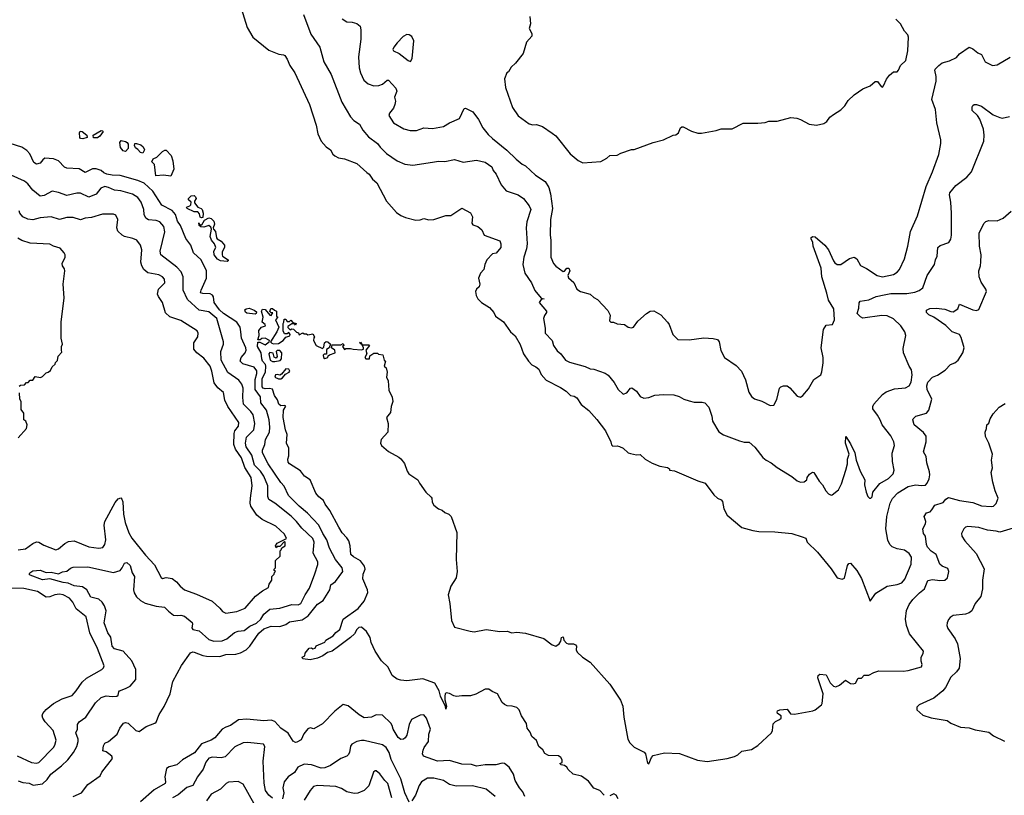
# Model space of a CAD drawing. Extents: x 1863017 to 1989460, y 394564 to 532820.
# Tile 127 of 213: x 1924258 to 1932312, y 457055 to 463398. Entities that reach past the tile are written whole.
import ezdxf

# ---------------------------------------------------------------- set-up
doc = ezdxf.new("R2010")
doc.units = 0

msp = doc.modelspace()

# ---------------------------------------------------------------- linework, layer by layer
at = {"layer": '0CON10XD'}
for points in [[(1926057.9, 463527.9), (1926118, 463335), (1926165, 463256.2), (1926295, 463150), (1926377.7, 463117.7), (1926415, 463111.2), (1926426.2, 463105), (1926445, 463076.7), (1926469.2, 463025), (1926509.4, 462965), (1926630, 462705), (1926684.2, 462535), (1926697.5, 462465), (1926723.6, 462403.6), (1926765, 462358), (1926801.2, 462335), (1926819.7, 462299.7), (1926836.7, 462285), (1926865, 462269.2), (1926915, 462260.8), (1927015, 462222), (1927098, 462148), (1927117.5, 462135), (1927145, 462093.8), (1927179.2, 462065), (1927257.5, 461915), (1927341.3, 461821.3), (1927375, 461798), (1927415, 461780), (1927499.3, 461759.3), (1927535, 461761.2), (1927565, 461773.8), (1927605, 461762), (1927645, 461763.3), (1927745, 461796.2), (1927785, 461796.7), (1927875, 461856.7), (1927945, 461817.5), (1927963.3, 461785), (1927957.5, 461735), (1927965, 461720), (1928005, 461707.5), (1928039.3, 461679.3), (1928057.5, 461635), (1928185, 461588.8), (1928194.2, 461565), (1928194.2, 461535), (1928155, 461488.6), (1928125, 461484.2), (1928080.8, 461435), (1928064.2, 461395), (1928056.2, 461355), (1928026.7, 461325), (1928010.8, 461285), (1928021.1, 461235), (1928016.2, 461213.8), (1927994.8, 461195.2), (1927985.9, 461175), (1927992.1, 461142.1), (1928005, 461116.5), (1928035, 461085.5), (1928100.8, 461045), (1928138, 461005), (1928150, 460975), (1928216.1, 460926.1), (1928272.9, 460845), (1928311.9, 460811.9), (1928351.1, 460741.1), (1928378.6, 460665), (1928419.2, 460605), (1928446.6, 460576.6), (1928480.2, 460560.2), (1928505, 460539.4), (1928525, 460495.8), (1928565, 460449.4), (1928680.9, 460390.9), (1928729.1, 460359.1), (1928765, 460326.2), (1928795, 460318.8), (1928816.7, 460305), (1928850.3, 460250.3), (1928915, 460201.2), (1928979.3, 460129.3), (1929049.2, 460035), (1929094.2, 459945.8), (1929100.3, 459920.3), (1929110, 459910), (1929145, 459913.8), (1929165, 459908.8), (1929195, 459893.3), (1929235, 459856.7), (1929255, 459850), (1929305, 459840), (1929335, 459843.3), (1929373.3, 459803.3), (1929432.4, 459772.4), (1929495, 459748), (1929557.3, 459737.3), (1929572.5, 459725), (1929575, 459713.3), (1929615, 459708.8), (1929805, 459625.8), (1929865, 459608.8), (1929935, 459512.5), (1929965, 459484.2), (1929995, 459472), (1930008.6, 459458.6), (1930018.7, 459398.7), (1930045.8, 459345.8), (1930165, 459245.7), (1930255, 459219.5), (1930305, 459213.3), (1930435, 459210.6), (1930575, 459196.9), (1930659.2, 459169.2), (1930689.3, 459159.3), (1930700, 459125), (1930784, 459045), (1930895, 458906.7), (1930945, 458832.5), (1930985, 458822.5), (1931005, 458830), (1931030.8, 458935), (1931040, 458950), (1931055, 458953.3), (1931105, 458893.8), (1931145, 458828.8), (1931215, 458642.5), (1931262.6, 458707.4), (1931354.3, 458765.7), (1931435, 458780), (1931475, 458793.8), (1931497.9, 458822.1), (1931551.5, 458945), (1931553.8, 459003.8), (1931534, 459034), (1931495, 459061.2), (1931435, 459071.3), (1931395, 459088.5), (1931375, 459105.6), (1931359.3, 459140.7), (1931343.2, 459235), (1931350.6, 459335), (1931379.6, 459445), (1931397.7, 459482.3), (1931442.3, 459527.7), (1931525, 459581.5), (1931585, 459595.4), (1931635, 459588.9), (1931668.3, 459591.7), (1931682.8, 459607.2), (1931697, 459643), (1931703.8, 459675), (1931701.9, 459701.9), (1931678.9, 459775), (1931672.9, 459825), (1931651.8, 459865), (1931672.9, 459945), (1931672.7, 459992.7), (1931652.1, 460022.1), (1931575.8, 460085), (1931564, 460125), (1931566.7, 460135), (1931590, 460155), (1931675, 460179.4), (1931695, 460204), (1931720.4, 460295), (1931681.8, 460375), (1931678.2, 460405), (1931687.3, 460435), (1931725, 460475.5), (1931765, 460491.5), (1931828.9, 460531.1), (1931872.1, 460577.9), (1931907.8, 460592.2), (1931935.8, 460615), (1931974.3, 460675), (1931983.1, 460715), (1931958.5, 460798.5), (1931944.6, 460824.6), (1931885, 460845.6), (1931835, 460896.2), (1931735, 460965.7), (1931696.2, 460985), (1931676.2, 461005), (1931676.4, 461023.6), (1931703.6, 461036.4), (1931755, 461038.9), (1931825, 461030), (1931875, 461010.6), (1931895, 461010), (1931932, 461035), (1931945, 461072.5), (1932055, 461026.4), (1932085, 461021.1), (1932103.1, 461026.9), (1932165.8, 461175), (1932162.5, 461195), (1932123.1, 461253.1), (1932106.9, 461295), (1932104, 461345), (1932118.8, 461385), (1932121.7, 461418.3), (1932124, 461475), (1932109.4, 461545), (1932105.8, 461654.2), (1932146.4, 461733.6), (1932161.7, 461748.3), (1932185, 461756.7), (1932255, 461752.5), (1932303.8, 461776.2), (1932368.7, 461831.3)], [(1926580.7, 463440.7), (1926640.7, 463280.7), (1926714.2, 463175), (1926745.8, 463055), (1926805, 462950), (1926893.1, 462725), (1926963.8, 462605), (1926991.2, 462575), (1927036.7, 462545), (1927065.7, 462495), (1927110.2, 462440.2), (1927186, 462385), (1927207.5, 462355), (1927258.6, 462305), (1927345.4, 462245.4), (1927407.4, 462217.4), (1927475, 462207.8), (1927634.2, 462234.2), (1927685, 462240), (1927735, 462237.5), (1927815, 462255.8), (1927885, 462232.9), (1927995, 462250), (1928065, 462232.7), (1928120.6, 462195), (1928132.2, 462165), (1928156.5, 462135), (1928196.5, 462046.5), (1928238.6, 461998.6), (1928335, 461965.5), (1928380, 461935), (1928425, 461876.7), (1928438.9, 461845), (1928405.5, 461745), (1928400.9, 461695), (1928410.4, 461565), (1928404.5, 461525), (1928381.1, 461455), (1928373.1, 461395), (1928389.2, 461325), (1928445, 461246.2), (1928472.6, 461182.6), (1928525, 461120), (1928547.5, 461115), (1928525, 461110), (1928507.5, 461085), (1928567.5, 461015), (1928568.6, 461005), (1928550.9, 460979.1), (1928543.3, 460955), (1928557.5, 460875), (1928556, 460835), (1928614, 460775), (1928624.4, 460735), (1928655, 460690.8), (1928685, 460666), (1928722, 460615), (1928755, 460598.5), (1928885, 460562.5), (1928925, 460543.1), (1928955, 460539.5), (1929048.7, 460508.7), (1929070.7, 460490.7), (1929120.2, 460430.2), (1929155, 460373.8), (1929195, 460336.2), (1929225, 460345.7), (1929255, 460386), (1929265, 460388.8), (1929305, 460360), (1929335, 460316), (1929365, 460302), (1929405, 460309.2), (1929455, 460327.5), (1929525, 460334.2), (1929609.5, 460329.5), (1929653, 460317), (1929690, 460295), (1929735, 460280), (1929775, 460271.2), (1929840.7, 460270.7), (1929863.6, 460263.6), (1929895, 460230), (1929920, 460155), (1929926, 460115), (1929976.6, 460026.6), (1930015, 460001.9), (1930145, 459954.4), (1930185, 459944.4), (1930225, 459942.5), (1930272.6, 459902.6), (1930337.6, 459817.6), (1930364, 459795), (1930405, 459774.3), (1930454, 459735), (1930575, 459662), (1930617.3, 459627.3), (1930645, 459616.2), (1930675, 459617.5), (1930696.1, 459633.9), (1930701.2, 459655), (1930718.3, 459681.7), (1930742.9, 459697.1), (1930755, 459694.2), (1930799.2, 459625), (1930825.5, 459595.5), (1930852.5, 459545), (1930875, 459521.2), (1930895, 459510), (1930905, 459512), (1930955, 459552.9), (1930981.4, 459601.4), (1931016.9, 459713.1), (1931029.1, 459765), (1931029.1, 459805), (1931042.2, 459845), (1931014.2, 459935.8), (1931015, 459990), (1931055, 459928.8), (1931090, 459855), (1931100.6, 459795), (1931133.1, 459705), (1931171.1, 459635), (1931169.5, 459595), (1931181.2, 459535), (1931195, 459500), (1931210, 459485), (1931220, 459485), (1931232.5, 459495), (1931236, 459535), (1931295, 459604.4), (1931365, 459646.9), (1931402.5, 459685), (1931412.5, 459715), (1931398, 459785), (1931395.8, 459854.2), (1931414.2, 459915), (1931408.6, 459945), (1931384.3, 459995), (1931313.1, 460085), (1931295.7, 460125), (1931274.5, 460164.5), (1931235.8, 460215), (1931235.7, 460235), (1931244.4, 460255), (1931315, 460333.5), (1931345, 460355.4), (1931415, 460380.5), (1931505, 460388.6), (1931535, 460404.2), (1931551.9, 460435), (1931560, 460495), (1931552.9, 460535), (1931532.9, 460565), (1931487.5, 460675), (1931485, 460710), (1931506, 460815), (1931498, 460845), (1931465.7, 460895), (1931405, 460951.1), (1931355, 460977.2), (1931310.6, 460979.4), (1931155, 460958.6), (1931135, 460968), (1931108.8, 460995), (1931121.3, 461038.7), (1931125, 461082.5), (1931134.4, 461095.6), (1931205, 461106.2), (1931265, 461133.3), (1931328.8, 461148.8), (1931385, 461159.6), (1931515, 461160.4), (1931579.5, 461170.5), (1931615, 461182.7), (1931645, 461205.8), (1931682.7, 461305), (1931741.1, 461395), (1931748.9, 461435), (1931764.3, 461465), (1931768, 461535), (1931788.3, 461551.7), (1931860, 461575), (1931876.3, 461603.7), (1931881.5, 461635), (1931879.6, 461815), (1931876, 461905), (1931863.1, 461965), (1931867.5, 461982.5), (1931915, 462042.9), (1932005, 462110.8), (1932044.2, 462155), (1932144.4, 462405), (1932147.5, 462455), (1932142.7, 462502.7), (1932112.9, 462585), (1932092.9, 462615), (1932049.2, 462655), (1932048.8, 462685), (1932055, 462696.7), (1932065, 462703.8), (1932085, 462704), (1932125, 462692.5), (1932220.3, 462620.3), (1932275, 462598), (1932295, 462594.2), (1932355, 462607.5)], [(1926895, 463406.2), (1926935, 463382), (1926977.7, 463377.7), (1927015.9, 463365.9), (1927043.3, 463345), (1927050, 463315), (1927048.3, 463238.3), (1927028.6, 463095), (1927034.4, 463005), (1927045.6, 462965), (1927074.3, 462905), (1927108.8, 462875), (1927155, 462858.5), (1927195, 462861.5), (1927225, 462870), (1927265, 462902.5), (1927275, 462902.5), (1927335, 462838.8), (1927342.5, 462815), (1927324.3, 462765), (1927331.2, 462731.2), (1927328.1, 462705), (1927315.6, 462675), (1927283.5, 462635), (1927278.1, 462615), (1927316, 462555), (1927400, 462505), (1927451.7, 462491.7), (1927505, 462492.5), (1927565, 462514), (1927635, 462507.5), (1927725, 462525.7), (1927775, 462555.8), (1927855, 462590.8), (1927895, 462672.5), (1927905, 462673.8), (1927964.2, 462644.2), (1928011.7, 462581.7), (1928045.8, 462515), (1928090.6, 462460.6), (1928125.4, 462425.4), (1928241.8, 462331.8), (1928318.7, 462258.7), (1928367.7, 462217.7), (1928395, 462203.3), (1928477.6, 462127.6), (1928556, 462075), (1928586.3, 462026.3), (1928601.4, 461975), (1928615.4, 461855.4), (1928600, 461765), (1928596.7, 461635), (1928603.1, 461595), (1928603.1, 461455), (1928624, 461405), (1928642.7, 461382.7), (1928705, 461338), (1928715, 461341.2), (1928734.7, 461365.3), (1928749.4, 461365), (1928757.3, 461345), (1928741.2, 461305), (1928746.2, 461286.2), (1928790.3, 461250.3), (1928815, 461193.8), (1928845, 461174.4), (1928924.5, 461154.5), (1928955, 461127.5), (1928985, 461111.2), (1929070.3, 461020.3), (1929087.7, 460982.3), (1929084, 460935), (1929093.9, 460923.9), (1929115, 460923.3), (1929145, 460910), (1929205, 460906), (1929235, 460884.4), (1929262.3, 460877.7), (1929278.8, 460885), (1929315, 460933.8), (1929384.4, 460995.6), (1929415, 461013.8), (1929445, 461016), (1929503.9, 460983.9), (1929556.2, 460925), (1929571.2, 460905), (1929601.2, 460825), (1929642.3, 460782.3), (1929735, 460780.8), (1929855, 460795.7), (1929931.7, 460791.7), (1929965, 460783.8), (1929978.8, 460765), (1929992.7, 460692.7), (1930023.8, 460635), (1930120.3, 460570.3), (1930163.2, 460523.2), (1930195, 460452.5), (1930222.7, 460352.7), (1930245, 460316.7), (1930268.3, 460298.3), (1930327.7, 460277.7), (1930397, 460243), (1930427.5, 460245), (1930451.2, 460291.2), (1930473.3, 460385), (1930485, 460396.7), (1930506.4, 460403.6), (1930535, 460403.3), (1930557.7, 460387.7), (1930618.3, 460318.3), (1930645, 460311.4), (1930665, 460325.7), (1930710.6, 460379.4), (1930753.1, 460456.9), (1930811.4, 460495), (1930820.9, 460519.1), (1930831.7, 460591.7), (1930830.8, 460635), (1930813.8, 460715), (1930834.4, 460865), (1930855, 460898.8), (1930907.5, 460905), (1930922.5, 460945), (1930918.6, 461035), (1930873.5, 461105), (1930861.9, 461161.9), (1930819.1, 461295), (1930813.5, 461365), (1930748.6, 461545), (1930746.2, 461576.2), (1930731.2, 461605), (1930732, 461618)], [(1928432.5, 463425), (1928436.7, 463365), (1928426.7, 463325), (1928446.2, 463285), (1928446.2, 463265), (1928403.8, 463215), (1928377.1, 463122.9), (1928315, 463043.3), (1928279.5, 463010.5), (1928257.1, 462972.9), (1928243.8, 462965), (1928223.8, 462915), (1928232.5, 462845), (1928289.4, 462679.4), (1928335, 462611.2), (1928425, 462546), (1928455, 462538.8), (1928485, 462542), (1928535.8, 462525.8), (1928615, 462470), (1928645, 462447.5), (1928760.5, 462300.5), (1928826.4, 462246.4), (1928865, 462226.7), (1929011.7, 462238.3), (1929060, 462265), (1929085, 462286.7), (1929145, 462290), (1929175, 462306.7), (1929263.6, 462336.4), (1929285, 462337.5), (1929440, 462395), (1929525, 462416.7), (1929605, 462453.3), (1929625, 462456.7), (1929646.1, 462473.9), (1929663.3, 462515), (1929675, 462523.3), (1929685, 462523.3), (1929755, 462486.2), (1929805, 462471.2), (1929835, 462471.2), (1929955, 462491.2), (1929995, 462506.2), (1930085, 462506.7), (1930175, 462553.3), (1930295, 462552.5), (1930355, 462557.5), (1930385, 462567.5), (1930455, 462567.5), (1930565, 462597.5), (1930615, 462593.3), (1930645, 462583.3), (1930715, 462543.3), (1930775, 462536.7), (1930835, 462550), (1930860, 462565), (1930885, 462600), (1930916.1, 462623.9), (1930975, 462662.5), (1931007.5, 462695), (1931035, 462737.5), (1931085, 462782.5), (1931155, 462832.5), (1931215, 462857.5), (1931255, 462892.5), (1931275, 462893.3), (1931305, 462852.5), (1931315, 462847.5), (1931325, 462857.5), (1931349.3, 462910.7), (1931372.5, 462945), (1931405, 462972.5), (1931435, 462973.3), (1931446.2, 462985), (1931462.5, 463025), (1931506.7, 463065), (1931523.3, 463145), (1931530, 463255), (1931523.3, 463275), (1931496.7, 463305), (1931463.3, 463365), (1931425, 463402.5)], [(1927455, 463057.5), (1927467.7, 463082.3), (1927481.2, 463225), (1927465, 463260), (1927445, 463273.3), (1927425, 463276.2), (1927395, 463260), (1927345, 463210), (1927318, 463175), (1927310.8, 463155), (1927316, 463145), (1927363.1, 463123.1), (1927435, 463065.8), (1927455, 463057.5)], [(1930732, 461618), (1930745, 461626), (1930765, 461623.3), (1930845, 461554), (1930875.7, 461515), (1930914.2, 461425), (1930925, 461408.8), (1930945, 461396), (1930975, 461397.5), (1931045, 461444), (1931085, 461457.5), (1931105, 461442.5), (1931135, 461388.8), (1931184.2, 461364.2), (1931272.5, 461305), (1931315, 461294.2), (1931406.7, 461315), (1931435, 461333.8), (1931453.8, 461355), (1931495, 461442.5), (1931524, 461545), (1931545.8, 461665), (1931602, 461795), (1931673.9, 462033.9), (1931725.8, 462155), (1931776.2, 462295), (1931793.9, 462386.1), (1931793.3, 462415), (1931760, 462555), (1931750, 462665), (1931720, 462745), (1931753.8, 462895), (1931753.8, 462935), (1931744.4, 462985), (1931748, 462995), (1931776, 463025), (1931805, 463044.3), (1931865, 463062), (1931920.5, 463089.5), (1931945, 463120), (1932025, 463173.3), (1932055, 463158.8), (1932095, 463126.2), (1932125, 463113.3), (1932156.2, 463055), (1932215, 463024), (1932255, 463028.8), (1932359.4, 463090.6)], [(1924775, 462423.8), (1924755, 462426.7), (1924748.8, 462435), (1924747, 462473), (1924753, 462487), (1924770, 462485), (1924807.5, 462455), (1924810, 462435), (1924775, 462423.8)], [(1924863, 462433), (1924860, 462455), (1924925, 462492.5), (1924935, 462490), (1924940, 462485), (1924912.5, 462445), (1924895, 462433.3), (1924863, 462433)], [(1925125, 462320), (1925105, 462326.7), (1925082.3, 462352.3), (1925077, 462393), (1925088.3, 462411.7), (1925125, 462402.5), (1925137.5, 462395), (1925145, 462380), (1925146.2, 462343.8), (1925125, 462320)], [(1924695, 457046.2), (1924765, 457074.2), (1924815, 457144.3), (1924915.7, 457214.3), (1924929.4, 457245), (1925018, 457355), (1925012, 457375), (1924988, 457395), (1924965, 457410.8), (1924938.3, 457418.3), (1924945, 457460), (1924955, 457482.5), (1924985, 457496.2), (1925055.7, 457554.3), (1925078, 457605), (1925106.2, 457645), (1925125, 457650), (1925146.7, 457645), (1925208.8, 457585), (1925235, 457577.5), (1925291.7, 457618.3), (1925363.8, 457645), (1925375, 457654.4), (1925397.8, 457715), (1925439.4, 457780.6), (1925490, 457885), (1925510, 457985), (1925582.9, 458117.1), (1925655, 458220), (1925675, 458228.9), (1925685, 458226.9), (1925755, 458198), (1925785, 458191.8), (1925895, 458190), (1925945, 458205.6), (1926025, 458210.6), (1926065, 458219.4), (1926111.2, 458245), (1926140.8, 458275), (1926215, 458380.4), (1926255, 458418), (1926315, 458437.3), (1926385, 458436.2), (1926435, 458452.2), (1926465, 458474.3), (1926569.8, 458490.2), (1926617.8, 458522.2), (1926695, 458618.1), (1926741.2, 458648.8), (1926793.9, 458736.1), (1926803.4, 458776.6), (1926842.5, 458805), (1926900.8, 458885), (1926895.5, 458915), (1926842, 458985), (1926792.1, 459075), (1926770.2, 459145), (1926737.6, 459195), (1926705.2, 459265.2), (1926612.1, 459362.1), (1926545, 459419.5), (1926457, 459507), (1926422.9, 459582.9), (1926395, 459612.5), (1926290.7, 459765), (1926245.4, 459855), (1926243.4, 459876.6), (1926262.3, 459925), (1926267.9, 459965), (1926300.5, 460025), (1926304.8, 460065), (1926299.8, 460125), (1926276.5, 460205), (1926231.5, 460265), (1926229.2, 460315), (1926183, 460375), (1926183.2, 460455), (1926198.7, 460505), (1926197.3, 460527.3), (1926175, 460556.2), (1926084.2, 460585), (1926062.2, 460605), (1926070, 460635), (1926102.5, 460675), (1926110.5, 460695), (1926107.3, 460715), (1926072.7, 460795), (1926066.5, 460846.5), (1926060.9, 460885), (1926034.6, 460925), (1925925, 460994.6), (1925893.5, 461025), (1925850.3, 461085), (1925842.7, 461132.7), (1925835, 461145.6), (1925815.3, 461155.3), (1925755, 461158.6), (1925738.5, 461165), (1925741.6, 461185), (1925787.3, 461285), (1925785.4, 461345), (1925742.2, 461435), (1925680.7, 461490.7), (1925659.2, 461555), (1925618, 461608), (1925573.8, 461715), (1925549.3, 461749.3), (1925533, 461805), (1925505, 461838.8), (1925420.8, 461880.8), (1925346.1, 461996.1), (1925275, 462060.6), (1925225, 462084.2), (1925080.6, 462125), (1925015, 462126.2), (1924970, 462135), (1924947, 462145), (1924925, 462164.8), (1924885, 462179.5), (1924855, 462177.8), (1924795, 462150), (1924745, 462177.8), (1924645, 462184.3), (1924623.6, 462193.6), (1924575.4, 462245.4), (1924535, 462261.1), (1924465, 462265.6), (1924447, 462253), (1924425, 462224.2), (1924395, 462215.8), (1924375, 462230.8), (1924342.4, 462302.4), (1924317.3, 462327.3), (1924275, 462355.7), (1924181.2, 462385)], [(1925265, 462307.5), (1925245, 462312.5), (1925225, 462337.5), (1925205, 462350), (1925198.3, 462368.3), (1925200, 462385), (1925215, 462386.7), (1925250, 462375), (1925269.5, 462359.5), (1925280, 462335), (1925265, 462307.5)], [(1925495, 462120), (1925435, 462127.5), (1925371.7, 462121.7), (1925360, 462215), (1925340, 462235), (1925350.7, 462259.3), (1925380, 462275), (1925425, 462320), (1925445, 462330), (1925455, 462330), (1925496.4, 462286.4), (1925510, 462245), (1925520, 462175), (1925495, 462120)], [(1924245, 457173.3), (1924285, 457159.5), (1924335, 457153.1), (1924369.1, 457139.1), (1924445, 457150), (1924482.1, 457185), (1924512.6, 457227.4), (1924600.6, 457295), (1924652.7, 457345), (1924699.6, 457405), (1924725.3, 457454.7), (1924736.2, 457495), (1924736.2, 457515), (1924717.3, 457565), (1924730, 457595), (1924730.6, 457635), (1924744.8, 457655.2), (1924798.5, 457695), (1924879.5, 457810.5), (1924925, 457854.2), (1924965, 457868.1), (1925015, 457862.7), (1925053.6, 457866.4), (1925062.9, 457875), (1925067.8, 457902.2), (1925075, 457910.8), (1925125, 457927.8), (1925161.4, 457948.6), (1925208.1, 458001.9), (1925207.5, 458085), (1925176.5, 458155), (1925105, 458233.6), (1925035, 458252.2), (1925015.8, 458275), (1925005, 458348), (1924980.4, 458385), (1924949.6, 458465), (1924966.4, 458565), (1924951.4, 458605), (1924931.6, 458635), (1924905, 458658.9), (1924839.4, 458675), (1924807.5, 458735), (1924771.2, 458761.2), (1924705, 458768.4), (1924655, 458790.5), (1924615, 458796.9), (1924505, 458824.3), (1924445, 458817.8), (1924344.7, 458854.7), (1924336.9, 458865), (1924341.2, 458875), (1924365, 458891.1), (1924425, 458896.2), (1924475, 458877.3), (1924515, 458879.8), (1924575, 458866.8), (1924607.5, 458882.5), (1924645, 458887.8), (1924675, 458913.8), (1924695, 458922.3), (1924814.8, 458924.8), (1925025, 458876), (1925080, 458895), (1925096.9, 458915), (1925115.9, 458954.1), (1925135, 458960), (1925161.2, 458935), (1925177.3, 458875), (1925197.7, 458845), (1925189.2, 458735), (1925195, 458711.4), (1925215, 458678.1), (1925245, 458648.9), (1925285, 458627.8), (1925375, 458602), (1925443.8, 458595), (1925475, 458560.5), (1925515, 458529.5), (1925545, 458524.6), (1925575, 458529.1), (1925605, 458521.4), (1925668.1, 458468.1), (1925672.1, 458455), (1925667.5, 458425), (1925675, 458410.5), (1925725, 458400.6), (1925805, 458330), (1925845, 458316.4), (1925915, 458318.8), (1925953.3, 458335), (1926015, 458385.8), (1926045, 458397.1), (1926095, 458403.8), (1926142, 458438), (1926195, 458463.2), (1926231.8, 458495), (1926254.4, 458535.6), (1926305, 458577.3), (1926385, 458584.8), (1926485, 458616.6), (1926535, 458614.2), (1926557.8, 458625), (1926592.9, 458695), (1926629.9, 458750.1), (1926673.6, 458866.4), (1926696, 458944), (1926696.8, 458965), (1926659.7, 459035), (1926666.8, 459125), (1926656, 459155), (1926565, 459240), (1926523.2, 459293.2), (1926477.7, 459337.7), (1926345, 459444.6), (1926297.5, 459475), (1926288.3, 459498.3), (1926286.8, 459585), (1926255.7, 459665), (1926228.4, 459705), (1926179.1, 459755), (1926156.5, 459836.5), (1926111.4, 459905), (1926106.6, 459935), (1926114, 459985), (1926173.6, 460045), (1926182.5, 460095), (1926167.4, 460167.4), (1926148.5, 460195), (1926089.2, 460255), (1926082.7, 460307.3), (1926086.7, 460385), (1926075, 460417.1), (1926049.5, 460449.5), (1925962, 460512), (1925906.3, 460613.7), (1925903.9, 460686.1), (1925924.5, 460745), (1925925.4, 460764.6), (1925870, 460955), (1925805, 461008.2), (1925725, 461024.1), (1925629.8, 461109.8), (1925596.4, 461185), (1925595.3, 461295), (1925578.2, 461335), (1925543.8, 461375), (1925412.5, 461475), (1925408.5, 461505), (1925446.7, 461663.3), (1925436.5, 461706.5), (1925405, 461744.4), (1925375, 461755.5), (1925312.4, 461762.4), (1925290, 461775), (1925275.5, 461805), (1925272.3, 461845), (1925252.5, 461905), (1925225, 461945.5), (1925181.7, 461971.7), (1925085, 461998.2), (1925033.2, 462003.2), (1924985, 462027.3), (1924955, 462033.1), (1924920.7, 462019.3), (1924885, 461972.5), (1924825, 461947.8), (1924755, 461980), (1924725, 461979.1), (1924645, 461960), (1924575.9, 461985.9), (1924525, 461997.1), (1924458.5, 461961.5), (1924425, 461954), (1924364.5, 462004.5), (1924325, 462055.5), (1924298.7, 462078.7), (1924188.1, 462128.1)], [(1925745, 461777.5), (1925733.8, 461783.8), (1925729.5, 461809.5), (1925715, 461826.2), (1925685, 461828), (1925627.5, 461855), (1925622.5, 461865), (1925650, 461875), (1925657.5, 461885), (1925660, 461905), (1925640, 461925), (1925640, 461935), (1925661.7, 461958.3), (1925685, 461960), (1925695, 461950), (1925702.5, 461935), (1925687.5, 461915), (1925689.3, 461899.3), (1925714.1, 461864.1), (1925742.5, 461855), (1925751.2, 461845), (1925758, 461815), (1925755, 461780), (1925745, 461777.5)], [(1926145.6, 459485.6), (1926159.1, 459585), (1926150.9, 459655), (1926098.5, 459735), (1926072.7, 459815), (1926023.1, 459885), (1926010.7, 459925), (1926012.3, 460015), (1926019.2, 460035), (1926047.9, 460075), (1926051.9, 460105), (1925960.4, 460235), (1925937, 460287), (1925925, 460348.8), (1925878.9, 460388.9), (1925848.9, 460428.9), (1925830, 460525), (1925815, 460563.8), (1925765, 460630), (1925708, 460675), (1925682.5, 460705), (1925682.5, 460755), (1925715.5, 460805), (1925717.1, 460835), (1925710, 460855), (1925577.3, 460937.3), (1925485, 460968.9), (1925451.9, 461001.9), (1925426.9, 461085), (1925393.4, 461133.4), (1925385.8, 461155), (1925394.5, 461195.5), (1925445, 461247.5), (1925442.5, 461275), (1925425, 461295.6), (1925395, 461312.5), (1925305, 461329.4), (1925274.4, 461355), (1925256.5, 461385), (1925249.5, 461415), (1925257.9, 461515), (1925245.7, 461555.7), (1925216.2, 461596.2), (1925185, 461609.6), (1925115.7, 461625.7), (1925095.9, 461635.9), (1925059.7, 461669.7), (1925053.1, 461695), (1925061.4, 461765), (1925045, 461800), (1925025, 461808.6), (1924935, 461807.5), (1924845, 461780.4), (1924795, 461775.4), (1924755, 461762.7), (1924695, 461781.5), (1924645, 461780.4), (1924585, 461765.5), (1924515, 461786.5), (1924425, 461777.3), (1924365, 461761.5), (1924325, 461766.7), (1924285, 461786.9), (1924260.6, 461815), (1924253.5, 461835)], [(1925955, 461420), (1925900, 461425), (1925875, 461440), (1925850, 461475), (1925845.7, 461504.3), (1925863.3, 461535), (1925852, 461565), (1925825.8, 461595), (1925815.9, 461624.1), (1925827.5, 461685), (1925822.9, 461702.9), (1925805, 461714.3), (1925765, 461700.8), (1925740, 461705), (1925727.5, 461715), (1925723, 461737), (1925731.7, 461721.7), (1925748.3, 461721.7), (1925770.5, 461759.5), (1925805, 461778.8), (1925825, 461773.8), (1925845, 461750), (1925852, 461725), (1925840, 461695), (1925842.5, 461685), (1925860, 461665), (1925866.7, 461615), (1925873.3, 461605), (1925906.8, 461586.8), (1925932.5, 461555), (1925932.9, 461535), (1925915, 461500), (1925913.3, 461475), (1925917.5, 461465), (1925963.3, 461435), (1925963.3, 461425), (1925955, 461420)], [(1924255, 460400), (1924265, 460410), (1924297, 460413), (1924315, 460430), (1924328.3, 460431.7), (1924345, 460450), (1924365, 460450), (1924385, 460480), (1924427, 460473), (1924445, 460480), (1924475, 460510), (1924490, 460515), (1924509.3, 460530.7), (1924525, 460560), (1924548.3, 460581.7), (1924550, 460595), (1924567.5, 460612.5), (1924573, 460647), (1924601.7, 460678.3), (1924600, 460695), (1924600, 460725), (1924607.5, 460745), (1924597.5, 460795), (1924596.2, 460925), (1924621.2, 461125), (1924613.8, 461235), (1924626.7, 461345), (1924625, 461360), (1924607.5, 461385), (1924606.7, 461405), (1924630, 461455), (1924630, 461475), (1924623, 461493), (1924589.3, 461529.3), (1924535, 461546.7), (1924505, 461563.3), (1924345, 461571.4), (1924275, 461592.2), (1924241.6, 461611.6)], [(1926185, 460990), (1926115, 460998.8), (1926105, 461007.5), (1926100, 461025), (1926110, 461035), (1926135, 461038.8), (1926175, 461023.8), (1926195, 461010), (1926193.6, 460996.4), (1926185, 460990)], [(1929040, 457055), (1929003.3, 457093.3), (1928955, 457113.5), (1928910.2, 457170.2), (1928855, 457210.6), (1928785, 457228.9), (1928745.6, 457265), (1928735, 457285.6), (1928715, 457298.1), (1928687.5, 457305), (1928677.5, 457315), (1928695, 457323.3), (1928696.9, 457345), (1928685, 457364.4), (1928665, 457377.8), (1928585, 457380), (1928555, 457397.1), (1928537.8, 457427.8), (1928505.7, 457455), (1928484.6, 457504.6), (1928448.9, 457535), (1928432.8, 457572.8), (1928408.6, 457605), (1928403.4, 457643.4), (1928363.3, 457705), (1928344.5, 457755), (1928325, 457774.4), (1928287.5, 457785), (1928245, 457787.6), (1928225, 457797.5), (1928205.8, 457815), (1928165.6, 457885.6), (1928123.2, 457903.2), (1928095, 457922.9), (1928065, 457922.7), (1927988.2, 457881.8), (1927945, 457867.4), (1927875, 457869.5), (1927832.4, 457862.4), (1927808.7, 457868.7), (1927775, 457888.5), (1927746.7, 457893.3), (1927737.5, 457885), (1927736.2, 457865), (1927736.7, 457835), (1927750, 457785), (1927745, 457760), (1927741.7, 457781.7), (1927701.4, 457865), (1927688.7, 457908.7), (1927653.6, 457973.6), (1927555, 458006.4), (1927425, 457991.3), (1927375, 457996.1), (1927345, 458004.6), (1927303.7, 458033.7), (1927272.1, 458102.1), (1927218.9, 458155), (1927166.2, 458235), (1927134.5, 458305), (1927124.3, 458345), (1927095, 458393.8), (1927055, 458430), (1927032.7, 458427.3), (1927015, 458410), (1926995.7, 458375), (1926963.1, 458345), (1926865, 458273.5), (1926813.8, 458235), (1926775.8, 458224.2), (1926736.7, 458195), (1926695, 458176), (1926635, 458164.3), (1926575, 458172.5), (1926570, 458185), (1926590, 458195), (1926593, 458217), (1926625, 458257.5), (1926645, 458260), (1926655, 458252.5), (1926675, 458257.5), (1926683.6, 458276.4), (1926753, 458307), (1926761.2, 458325), (1926821.7, 458358.3), (1926845, 458387.1), (1926878.2, 458411.8), (1926903.8, 458495), (1927027.2, 458582.8), (1927076.7, 458643.3), (1927105.7, 458715), (1927104.4, 458735), (1927066, 458825), (1927066.7, 458865), (1927083.1, 458905), (1927077.9, 458927.9), (1927045, 458973.6), (1926987.5, 459005), (1926966.9, 459025), (1926962.7, 459095), (1926950, 459135), (1926935, 459160), (1926895, 459202.9), (1926868.7, 459248.7), (1926795.4, 459385.4), (1926757.5, 459435), (1926744.2, 459465), (1926704, 459495), (1926680, 459525), (1926634.2, 459635), (1926588.8, 459665), (1926555, 459708), (1926466.2, 459765), (1926455, 459780), (1926452, 459805), (1926458.8, 459831.2), (1926460, 459895), (1926441.4, 459935), (1926447.1, 460005), (1926431.9, 460045), (1926412.7, 460145), (1926416, 460205), (1926436.4, 460236.4), (1926425, 460242.5), (1926395, 460239.1), (1926376.8, 460255), (1926368.4, 460288.4), (1926342.2, 460325), (1926326.6, 460376.6), (1926302.3, 460382.3), (1926265, 460378.8), (1926249.2, 460385), (1926242, 460395), (1926241.4, 460465), (1926269.3, 460515), (1926272.7, 460565), (1926269.3, 460579.3), (1926245, 460606.2), (1926240, 460625), (1926233.1, 460673.1), (1926204.3, 460725), (1926205, 460760), (1926221.7, 460761.7), (1926265, 460740), (1926300, 460765), (1926302.5, 460775), (1926265, 460793.8), (1926238.3, 460791.7), (1926225, 460780), (1926205, 460780), (1926217.5, 460815), (1926213, 460857), (1926236.4, 460883.6), (1926270, 460895), (1926267.5, 460905), (1926242.5, 460925), (1926248.8, 460965), (1926237.5, 461015), (1926245, 461030), (1926265, 461027.5), (1926305, 460982.5), (1926315, 460980), (1926330, 461000), (1926315, 461000), (1926303, 461013), (1926313.6, 461036.4), (1926327, 461037), (1926341.7, 461021.7), (1926360, 461015), (1926360, 460975), (1926370, 460965), (1926350, 460945), (1926376.7, 460885), (1926362.5, 460845), (1926310, 460765), (1926321.7, 460751.7), (1926335, 460746.7), (1926375, 460750), (1926412.5, 460775), (1926435, 460802.5), (1926467, 460813), (1926470, 460825), (1926460, 460840), (1926445, 460830), (1926425, 460830), (1926412.5, 460855), (1926412.5, 460915), (1926420, 460925), (1926421.7, 460948.3), (1926435, 460950), (1926445, 460930), (1926465, 460930), (1926475, 460940), (1926491.7, 460921.7), (1926520, 460915), (1926515, 460900), (1926505, 460910), (1926485, 460910), (1926451.7, 460888.3), (1926451.7, 460881.7), (1926471.7, 460861.7), (1926485, 460870), (1926498.3, 460868.3), (1926521.7, 460841.7), (1926538.3, 460838.3), (1926545, 460820), (1926575, 460837.5), (1926585, 460830), (1926605, 460830), (1926615, 460820), (1926655, 460830), (1926670, 460805), (1926663, 460797), (1926662.5, 460775), (1926683.6, 460733.6), (1926735, 460710), (1926745, 460720), (1926752.5, 460755), (1926765, 460767.5), (1926780, 460765), (1926800, 460745), (1926790, 460715), (1926768.3, 460701.7), (1926768.3, 460661.7), (1926748.3, 460661.7), (1926740, 460655), (1926742.5, 460635), (1926755, 460627.5), (1926780, 460635), (1926781.7, 460648.3), (1926791.7, 460658.3), (1926840, 460675), (1926836.7, 460696.7), (1926810, 460715), (1926815, 460740), (1926885, 460740), (1926905, 460750), (1926910, 460735), (1926900, 460725), (1926915, 460700), (1926925, 460710), (1926965, 460710), (1926985, 460702.5), (1927055, 460697.5), (1927070, 460705), (1927070, 460715), (1927060, 460740), (1927041.7, 460751.7), (1927045, 460760), (1927060, 460740), (1927115, 460740), (1927120, 460735), (1927090, 460695), (1927097.5, 460665), (1927082.5, 460635), (1927090, 460625), (1927120, 460625), (1927121.7, 460648.3), (1927155, 460670), (1927185, 460670), (1927193, 460663), (1927228.3, 460658.3), (1927240, 460615), (1927250, 460605), (1927240, 460565), (1927255, 460550), (1927263.8, 460515), (1927260, 460475), (1927273.3, 460445), (1927278.3, 460368.3), (1927305, 460310), (1927311.1, 460275), (1927297.5, 460235), (1927291.5, 460185), (1927257.5, 460145), (1927272.5, 460095), (1927270.4, 460025), (1927214.3, 459965), (1927210.6, 459935), (1927218, 459915), (1927275, 459866.9), (1927360.7, 459820.7), (1927375, 459806.7), (1927405, 459768.8), (1927426.4, 459706.4), (1927442.5, 459685), (1927515, 459635.8), (1927527.9, 459607.9), (1927579.1, 459535), (1927625, 459494.4), (1927630.8, 459485), (1927632.5, 459452.5), (1927646.9, 459426.9), (1927685, 459399.2), (1927715, 459386.9), (1927735, 459368.8), (1927768, 459355), (1927786.4, 459336.4), (1927833.1, 459205), (1927827.3, 458985), (1927836.1, 458885), (1927827.6, 458832.4), (1927785, 458766), (1927764.3, 458695), (1927777.8, 458625), (1927790.6, 458485), (1927815, 458429.4), (1927943.1, 458396.9), (1927975, 458392.2), (1928075, 458410.6), (1928185, 458393.8), (1928245, 458397.5), (1928285, 458384.4), (1928325, 458390), (1928395, 458382.1), (1928545, 458337.3), (1928614.3, 458285), (1928645, 458274.5), (1928672.5, 458295), (1928684.2, 458315), (1928690, 458345), (1928705, 458350), (1928708.8, 458325), (1928730.6, 458300.6), (1928745, 458294.5), (1928787.5, 458295), (1928806, 458285), (1928812, 458275), (1928809.4, 458245), (1928819.5, 458225), (1928862.5, 458185), (1928925.5, 458145), (1929084.6, 457965), (1929173.7, 457833.7), (1929191.8, 457785), (1929200.6, 457695), (1929233.1, 457513.1), (1929250, 457485), (1929285, 457450), (1929367.7, 457407.7), (1929376.2, 457395), (1929395, 457317.5), (1929405, 457312.5), (1929426, 457365), (1929439.2, 457380.8), (1929532.7, 457402.7), (1929655, 457398), (1929803.9, 457343.9), (1929883, 457333), (1930045, 457355.4), (1930105, 457372.1), (1930132.9, 457385), (1930165, 457415.6), (1930245, 457429.5), (1930297, 457463), (1930407.1, 457565), (1930416.9, 457585), (1930421.5, 457638.5), (1930440.9, 457659.1), (1930472.5, 457675), (1930486.2, 457685), (1930486, 457705), (1930457.5, 457725), (1930453.8, 457735), (1930457.5, 457745), (1930476.1, 457753.9), (1930535, 457758.6), (1930562.8, 457722.8), (1930595, 457718.6), (1930745, 457746.9), (1930764.6, 457755.4), (1930815.8, 457795), (1930823.1, 457806.9), (1930830.5, 457885), (1930786.9, 458015), (1930789.2, 458035), (1930802.5, 458045), (1930855, 458040), (1930886.7, 457975), (1930915, 457946.7), (1930935, 457941.2), (1930965, 457956.7), (1931013.6, 457996.4), (1931055, 457970), (1931075, 457967.1), (1931095, 457972.5), (1931116.1, 458013.9), (1931145, 458014.4), (1931165, 458038), (1931205, 458038.8), (1931245, 458060.8), (1931285, 458074.2), (1931485, 458070.8), (1931525, 458075.4), (1931634.5, 458105.5), (1931641.2, 458125), (1931631.3, 458151.3), (1931633.5, 458185), (1931650, 458215), (1931651.2, 458235), (1931535.8, 458375), (1931513, 458443), (1931503.2, 458495), (1931513.3, 458566.7), (1931535.4, 458615), (1931565, 458655.6), (1931617.6, 458712.4), (1931658.9, 458745), (1931688.1, 458811.9), (1931725, 458821.4), (1931785, 458811.8), (1931825.4, 458814.6), (1931848.5, 458835), (1931858.2, 458885), (1931849.8, 458909.8), (1931805, 458929.4), (1931784.8, 458944.8), (1931754.3, 459025), (1931715, 459053.1), (1931685.5, 459085), (1931677.1, 459105), (1931666.9, 459175), (1931650.6, 459195), (1931646.2, 459235), (1931667.8, 459275), (1931671.1, 459295), (1931655.7, 459335), (1931675, 459364.2), (1931705, 459373.2), (1931719.2, 459389.2)], [(1926325, 460602), (1926345, 460602.5), (1926387.7, 460612.3), (1926400, 460625), (1926402, 460675), (1926385, 460692), (1926365, 460693.3), (1926356.7, 460685), (1926364, 460645), (1926355, 460630), (1926338.8, 460638.8), (1926330.8, 460670.8), (1926305, 460676), (1926296, 460665), (1926306.7, 460615), (1926325, 460602)], [(1926395, 460462.5), (1926409.3, 460470.7), (1926431.7, 460498.3), (1926462.5, 460515), (1926467.5, 460525), (1926459.3, 460539.3), (1926435, 460543.3), (1926400, 460500), (1926385, 460490), (1926365, 460498), (1926351.2, 460495), (1926345, 460473.8), (1926375, 460462.5), (1926395, 460462.5)], [(1924245, 459980), (1924312.5, 460055), (1924320, 460085), (1924307.5, 460115), (1924292.5, 460125), (1924291.7, 460181.7), (1924270.7, 460210.7), (1924270, 460275), (1924260, 460295), (1924257, 460347)], [(1931719.2, 459389.2), (1931745, 459427.1), (1931811.2, 459448.8), (1931835, 459477.1), (1931855, 459490), (1931945, 459466.7), (1932055, 459450.9), (1932125, 459423.3), (1932205, 459415.8), (1932225, 459420.8), (1932245, 459440.8), (1932263.5, 459485), (1932237.7, 459545), (1932217.7, 459615), (1932203.8, 459695), (1932215.4, 459734.6), (1932208.1, 459795), (1932216.7, 459845), (1932185.5, 459935.5), (1932158.3, 459988.3), (1932156.7, 460025), (1932167.5, 460055), (1932170, 460085), (1932185, 460100), (1932196.7, 460133.3), (1932222.5, 460175), (1932270.7, 460229.3), (1932319.5, 460260.5)], [(1924245, 459062.2), (1924305, 459070), (1924365.4, 459114.6), (1924395, 459127.1), (1924415, 459125.6), (1924455, 459100.6), (1924555, 459063.1), (1924575, 459071.4), (1924626.2, 459113.8), (1924658.3, 459131.7), (1924705, 459136.9), (1924825, 459086.7), (1924905, 459076.5), (1924937.7, 459082.3), (1924953.8, 459106.2), (1924961.5, 459145), (1924950.5, 459265), (1924955.5, 459295), (1925039.3, 459450.7), (1925065, 459478.8), (1925085, 459486.7), (1925095, 459477.5), (1925101.4, 459455), (1925107.8, 459355), (1925120, 459285), (1925150.8, 459200.8), (1925175, 459159.2), (1925288.3, 459018.3), (1925360.7, 458940.7), (1925415, 458836.2), (1925425, 458828.8), (1925455, 458837.5), (1925505, 458828.6), (1925542.2, 458802.2), (1925571.9, 458765), (1925605, 458734.4), (1925705, 458699.5), (1925832.7, 458642.7), (1925896.2, 458585), (1925917.3, 458557.3), (1925945, 458545.8), (1926035, 458558.9), (1926103.8, 458585), (1926186.7, 458683.3), (1926243.1, 458726.9), (1926292.5, 458755), (1926298.3, 458781.7), (1926320, 458815), (1926320, 458845), (1926340, 458865), (1926341.7, 458878.3), (1926350, 458885), (1926340, 458895), (1926340, 458905), (1926350, 458915), (1926350, 458975), (1926388.3, 459011.7), (1926390, 459055), (1926398.3, 459061.7), (1926401.7, 459078.3), (1926430, 459095), (1926430, 459125), (1926425, 459130), (1926385, 459090), (1926365, 459090), (1926355, 459080), (1926350, 459095), (1926365, 459117.5), (1926440, 459155), (1926425, 459190), (1926352.5, 459255), (1926240.7, 459310.7), (1926199.2, 459345), (1926150, 459420), (1926143.3, 459445), (1926145.6, 459485.6)], [(1932440, 459255), (1932275, 459206.3), (1932245, 459216.2), (1932175, 459222.7), (1932105, 459246.2), (1932015, 459252.5), (1931995, 459247.5), (1931980.6, 459235), (1931962.9, 459195), (1931965.8, 459175.8), (1931988.8, 459135), (1932083, 459033), (1932147, 458907), (1932134.2, 458815.8), (1932133.1, 458745), (1932119.9, 458680.1), (1932073.3, 458625), (1932045.6, 458565), (1932025, 458547.5), (1931995, 458537.1), (1931895, 458525.6), (1931869.7, 458510.3), (1931855, 458493.3), (1931844.3, 458465), (1931843, 458443), (1931850.7, 458420.7), (1931911.4, 458335), (1931929.4, 458295), (1931952.5, 458175), (1931941.9, 458095), (1931920.6, 458065), (1931875, 458020), (1931831.9, 457938.1), (1931809.2, 457910.8), (1931735, 457848.7), (1931615.5, 457794.5), (1931597.5, 457775), (1931597.1, 457755), (1931645, 457710.8), (1931715, 457688.5), (1931845, 457665.7), (1931875, 457644.4), (1931955, 457611.1), (1932025, 457607.5), (1932075, 457590.4), (1932185, 457571.4), (1932225, 457541.9), (1932315, 457498)], [(1924238.1, 457378.1), (1924355, 457323.5), (1924395, 457319.1), (1924415.8, 457324.2), (1924534.6, 457445.4), (1924546.7, 457465), (1924556.2, 457505), (1924531.1, 457585), (1924467.5, 457655), (1924447.8, 457685), (1924442.2, 457705), (1924446.7, 457725), (1924475, 457758.1), (1924535, 457805.5), (1924606.1, 457843.9), (1924687.9, 457872.1), (1924721.3, 457908.7), (1924769.2, 457980.8), (1924805, 458013.3), (1924930, 458085), (1924943.2, 458096.8), (1924948.6, 458115), (1924894.6, 458255), (1924833.2, 458385), (1924801.1, 458515), (1924721.2, 458581.2), (1924692.9, 458635), (1924665, 458666.7), (1924615, 458694.6), (1924585, 458700), (1924546.7, 458695), (1924505, 458677.8), (1924475, 458675.7), (1924402.7, 458722.7), (1924293.2, 458746.8), (1924125, 458749.5)], [(1928390.4, 457045), (1928373.3, 457083.3), (1928345.6, 457115), (1928339.4, 457130.6), (1928312.1, 457175), (1928298.7, 457228.7), (1928261.2, 457285), (1928225, 457314), (1928205, 457318), (1928154.3, 457305.7), (1928065, 457304.4), (1927995, 457294.5), (1927955, 457306.7), (1927875, 457310.6), (1927775, 457339.1), (1927675, 457333.1), (1927560, 457375), (1927551.9, 457395), (1927558.1, 457425), (1927565.7, 457445), (1927601.1, 457495), (1927604.2, 457555.8), (1927618.9, 457595), (1927586.5, 457685), (1927565, 457712.5), (1927535, 457709.4), (1927462, 457675), (1927443.5, 457635), (1927425, 457546.7), (1927412, 457525), (1927397.5, 457515), (1927375, 457512.5), (1927355, 457527.5), (1927313.4, 457595), (1927305.2, 457625.2), (1927293.9, 457645), (1927225, 457711.9), (1927175, 457714), (1927135.6, 457694.4), (1927075, 457690), (1927035, 457712), (1926945, 457787.5), (1926905, 457798), (1926835.6, 457744.4), (1926735, 457640), (1926665, 457600), (1926635, 457606.7), (1926615, 457600), (1926582.9, 457557.1), (1926560.2, 457509.8), (1926525, 457488.8), (1926515, 457486.2), (1926495, 457498), (1926455, 457562.5), (1926394.3, 457605), (1926345, 457660), (1926315, 457669.4), (1926255, 457663.3), (1926115, 457678), (1926048.3, 457671.7), (1925983.3, 457626.7), (1925945, 457613.8), (1925914.4, 457595), (1925853.7, 457526.3), (1925823.6, 457506.4), (1925744.7, 457475.3), (1925687.8, 457402.2), (1925590, 457345), (1925544.6, 457305.4), (1925481.2, 457288.8), (1925460, 457275), (1925446.2, 457205), (1925451.8, 457165), (1925447.4, 457152.6), (1925359.3, 457100.7), (1925246.9, 457003.1)], [(1927445, 456998), (1927407.8, 457075), (1927375, 457188.6), (1927298.2, 457348.2), (1927279.2, 457405), (1927255, 457446.9), (1927225, 457466.7), (1927075, 457502.9), (1927055, 457502.7), (1927015, 457495.6), (1926976.4, 457473.6), (1926963.6, 457456.4), (1926955.6, 457405), (1926945, 457386.2), (1926933.3, 457375), (1926885, 457355.8), (1926801.5, 457298.5), (1926755, 457280.6), (1926725, 457276.5), (1926645, 457305.3), (1926585, 457308.8), (1926533.5, 457285), (1926507.3, 457242.7), (1926455, 457205.4), (1926422.7, 457165), (1926410, 457115), (1926418.5, 457075), (1926406.7, 457025)], [(1926201.5, 457478.5), (1926125, 457488.2), (1926085, 457484.5), (1926018.3, 457451.7), (1925940, 457370), (1925905, 457360.9), (1925835, 457367.9), (1925805, 457357.7), (1925782, 457325), (1925759.9, 457270.1), (1925712.8, 457205), (1925675.2, 457134.8), (1925625, 457117.7), (1925555, 457058.2), (1925509.2, 457035)], [(1926325, 457032.2), (1926295, 457055.6), (1926269.4, 457095), (1926256.7, 457155), (1926248.5, 457335), (1926264.3, 457455), (1926252.2, 457472.2), (1926201.5, 457478.5)], [(1927303.4, 457035), (1927270.7, 457150.7), (1927245, 457175.7), (1927205, 457232), (1927175, 457256.2), (1927165, 457256), (1927151.2, 457245), (1927115, 457131.4), (1927075, 457094.3), (1927025, 457072.7), (1926995, 457070.9), (1926935, 457084.6), (1926891.8, 457111.8), (1926845, 457126.1), (1926695, 457134.6), (1926662.8, 457127.2), (1926634.2, 457095), (1926584.1, 457015.9)], [(1926175.2, 456985.2), (1926085.8, 457145.8), (1926045, 457168.8), (1925965, 457161.5), (1925947.6, 457152.4), (1925900.8, 457105), (1925825.6, 457065), (1925785, 457008.8)], [(1928148.1, 457045), (1928075, 457105.6), (1927962.1, 457132.1), (1927829.1, 457129.1), (1927775, 457143.2), (1927725, 457175.4), (1927645, 457196), (1927595, 457194.4), (1927544.6, 457165.4), (1927524.7, 457135.3), (1927495, 457056.2), (1927465, 457010)], [(1929155, 457025.8), (1929137.4, 457057.4), (1929117.8, 457067.8), (1929085, 457051.8)]]:
    msp.add_lwpolyline(points, dxfattribs=at)

doc.saveas('drawing.dxf')
